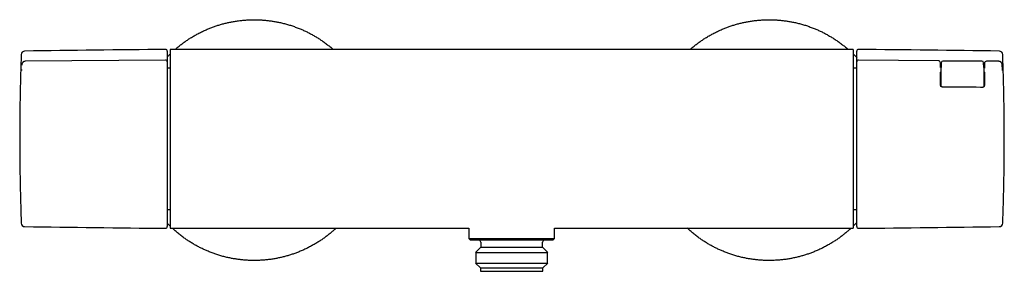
# Model space of a CAD drawing. Header units: millimetres. Extents: x 8 to 1095, y 12 to 2372.
# Tile 40 of 89: x 347 to 634, y 1373 to 1446. Entities that reach past the tile are written whole.
import ezdxf

# ---------------------------------------------------------------- set-up
doc = ezdxf.new("R2010")
doc.units = ezdxf.units.MM

msp = doc.modelspace()

# ---------------------------------------------------------------- linework, layer by layer
at = {"color": 7, "linetype": 'Continuous', "lineweight": 30}
for p, q in [((589.69, 1437.05), (390.69, 1437.05)), ((390.69, 1437.05), (390.69, 1385.05)), ((589.69, 1437.05), (589.69, 1385.05)), ((389.89, 1436.54), (389.89, 1433.44)), ((590.69, 1433.44), (590.69, 1436.54)), ((347.48, 1432.52), (347.48, 1432.49)), ((348.48, 1433.59), (348.45, 1433.59)), ((389.39, 1433.93), (348.48, 1433.59)), ((389.89, 1433.42), (389.89, 1433.4)), ((389.89, 1433.4), (389.89, 1428.71)), ((390.69, 1431.55), (389.89, 1431.55)), ((590.69, 1431.55), (589.69, 1431.55)), ((590.69, 1428.71), (590.69, 1433.4)), ((614.48, 1433.73), (591.2, 1433.93)), ((615.09, 1431.82), (615.08, 1433.14)), ((615.09, 1431.82), (615.09, 1431.82)), ((615.31, 1433.19), (615.29, 1431.79)), ((615.29, 1431.79), (615.29, 1431.79)), ((615.29, 1427.19), (615.29, 1431.79)), ((627.17, 1433.68), (615.81, 1433.68)), ((627.69, 1431.79), (627.67, 1433.19)), ((627.69, 1431.79), (627.69, 1431.79)), ((627.69, 1431.79), (627.69, 1427.19)), ((627.91, 1433.02), (627.9, 1431.69)), ((627.9, 1431.69), (627.9, 1431.69)), ((632.1, 1433.59), (628.52, 1433.62)), ((633.17, 1431.27), (633.1, 1432.52)), ((389.89, 1428.58), (389.89, 1427.07)), ((590.69, 1427.13), (590.69, 1428.58)), ((615.11, 1426.75), (615.11, 1430.44)), ((627.88, 1430.44), (627.88, 1426.62)), ((389.89, 1425.8), (389.89, 1385.55)), ((590.69, 1385.55), (590.69, 1425.73)), ((615.29, 1426.26), (615.29, 1427.19)), ((627.69, 1427.19), (627.69, 1426.14)), ((627.89, 1426.86), (627.9, 1426.87)), ((389.89, 1390.55), (390.69, 1390.55)), ((589.69, 1390.55), (590.69, 1390.55)), ((390.69, 1385.05), (477.69, 1385.05)), ((477.69, 1385.05), (477.69, 1382.05)), ((502.69, 1382.05), (502.69, 1385.05)), ((502.69, 1385.05), (589.69, 1385.05)), ((477.69, 1382.05), (478.19, 1381.55)), ((477.69, 1382.05), (502.69, 1382.05)), ((502.19, 1381.55), (478.19, 1381.55)), ((481.19, 1379.55), (479.69, 1378.05)), ((481.19, 1381.05), (481.19, 1379.55)), ((481.19, 1379.55), (499.17, 1379.55)), ((499.17, 1379.55), (499.19, 1379.55)), ((499.19, 1379.55), (499.19, 1381.05)), ((500.69, 1378.05), (499.19, 1379.55)), ((502.19, 1381.55), (502.69, 1382.05)), ((479.69, 1378.05), (500.67, 1378.05)), ((479.71, 1378.05), (479.71, 1374.95)), ((500.67, 1374.95), (500.67, 1378.05)), ((500.67, 1378.05), (500.69, 1378.05)), ((479.69, 1374.95), (481.09, 1373.55)), ((479.69, 1374.95), (500.67, 1374.95)), ((499.29, 1373.55), (500.69, 1374.95)), ((500.67, 1374.95), (500.69, 1374.95)), ((481.09, 1373.55), (481.09, 1372.55)), ((481.09, 1373.55), (499.27, 1373.55)), ((481.09, 1372.55), (499.27, 1372.55)), ((499.27, 1373.55), (499.29, 1373.55)), ((499.27, 1372.55), (499.29, 1372.55)), ((499.29, 1372.55), (499.29, 1373.55))]:
    msp.add_line(p, q, dxfattribs=at)
for centre, radius, start, end in [((489.22, -8812.47), 10250, 90.558067, 90.787524), ((389.39, 1436.54), 0.5, 0, 90.5581), ((591.19, 1436.54), 0.5, 89.4419, 180), ((491.36, -8812.47), 10250, 89.212476, 89.441933), ((348.35, 1435.56), 1, 90.7875, 177.8371), ((632.23, 1435.56), 1, 2.1629, 89.2125), ((389.39, 1433.43), 0.5, 360, 90.483), ((591.19, 1433.43), 0.5, 89.5229, 180.0007), ((614.48, 1433.13), 0.6, 0.7196, 89.5242), ((615.81, 1433.18), 0.5, 90, 179.2867), ((627.17, 1433.18), 0.5, 0.7133, 90), ((628.51, 1433.02), 0.6, 89.5241, 179.2803), ((348.35, 1386.53), 1, 182.1629, 269.2125), ((489.22, 11634.56), 10250, 269.212476, 269.441933), ((389.39, 1385.55), 0.5, 269.4419, 0), ((591.19, 1385.55), 0.5, 180, 270.5581), ((491.36, 11634.56), 10250, 270.558067, 270.787524), ((632.23, 1386.53), 1, 270.7875, 357.8371), ((480.69, 1381.05), 0.5, 0, 90), ((499.69, 1381.05), 0.5, 90, 180)]:
    msp.add_arc(centre, radius, start, end, dxfattribs=at)
for centre, start_param, end_param in [((615.71, 1430.44), 2.346561, 3.141593), ((627.28, 1430.44), 0, 0.818117)]:
    msp.add_ellipse(centre, major_axis=(0.6, 0), ratio=0.70708, start_param=start_param, end_param=end_param, dxfattribs=at)
for points, knots in [([(392.17, 1437.05), (392.41, 1437.25), (392.92, 1437.69), (393.74, 1438.34), (394.62, 1439), (395.51, 1439.63), (396.46, 1440.26), (397.47, 1440.87), (398.52, 1441.46), (399.59, 1442.02), (400.69, 1442.54), (401.76, 1443.01), (402.82, 1443.43), (403.85, 1443.8), (404.9, 1444.14), (405.95, 1444.45), (407.02, 1444.72), (408.09, 1444.96), (409.21, 1445.17), (410.37, 1445.35), (411.57, 1445.5), (412.77, 1445.6), (413.98, 1445.67), (415.15, 1445.69), (416.29, 1445.67), (417.39, 1445.62), (418.49, 1445.53), (419.58, 1445.41), (420.67, 1445.26), (421.75, 1445.07), (422.86, 1444.84), (424, 1444.56), (425.17, 1444.24), (426.32, 1443.87), (427.46, 1443.47), (428.55, 1443.04), (429.6, 1442.59), (430.59, 1442.12), (431.57, 1441.62), (432.53, 1441.09), (433.48, 1440.53), (434.41, 1439.94), (435.35, 1439.3), (436.3, 1438.61), (437.25, 1437.86), (437.88, 1437.34), (438.2, 1437.06), (438.21, 1437.05)], [0, 0, 0, 0, 0.018492, 0.040379, 0.062265, 0.084151, 0.106037, 0.130111, 0.154186, 0.17826, 0.202334, 0.226409, 0.248295, 0.270181, 0.292067, 0.313953, 0.335839, 0.357725, 0.379611, 0.403686, 0.42776, 0.451835, 0.475909, 0.499983, 0.521869, 0.543755, 0.565642, 0.587528, 0.609414, 0.6313, 0.653186, 0.67726, 0.701335, 0.725409, 0.749483, 0.773558, 0.795444, 0.81733, 0.839216, 0.861102, 0.882988, 0.904874, 0.92676, 0.950835, 0.974909, 0.998984, 1, 1, 1, 1]), ([(542.17, 1437.05), (542.41, 1437.25), (542.92, 1437.69), (543.74, 1438.34), (544.62, 1439), (545.51, 1439.63), (546.46, 1440.26), (547.47, 1440.87), (548.52, 1441.46), (549.59, 1442.02), (550.69, 1442.54), (551.76, 1443.01), (552.82, 1443.43), (553.85, 1443.8), (554.9, 1444.14), (555.95, 1444.45), (557.02, 1444.72), (558.09, 1444.96), (559.21, 1445.17), (560.37, 1445.35), (561.57, 1445.5), (562.77, 1445.6), (563.98, 1445.67), (565.15, 1445.69), (566.29, 1445.67), (567.39, 1445.62), (568.49, 1445.53), (569.58, 1445.41), (570.67, 1445.26), (571.75, 1445.07), (572.86, 1444.84), (574, 1444.56), (575.17, 1444.24), (576.32, 1443.87), (577.46, 1443.47), (578.55, 1443.04), (579.6, 1442.59), (580.59, 1442.12), (581.57, 1441.62), (582.53, 1441.09), (583.48, 1440.53), (584.41, 1439.94), (585.35, 1439.3), (586.3, 1438.61), (587.25, 1437.86), (587.88, 1437.34), (588.2, 1437.06), (588.21, 1437.05)], [0, 0, 0, 0, 0.018492, 0.040379, 0.062265, 0.084151, 0.106037, 0.130111, 0.154186, 0.17826, 0.202334, 0.226409, 0.248295, 0.270181, 0.292067, 0.313953, 0.335839, 0.357725, 0.379611, 0.403686, 0.42776, 0.451835, 0.475909, 0.499983, 0.521869, 0.543755, 0.565642, 0.587528, 0.609414, 0.6313, 0.653186, 0.67726, 0.701335, 0.725409, 0.749483, 0.773558, 0.795444, 0.81733, 0.839216, 0.861102, 0.882988, 0.904874, 0.92676, 0.950835, 0.974909, 0.998984, 1, 1, 1, 1]), ([(347.36, 1435.59), (347.34, 1435.07), (347.26, 1433.21), (347.16, 1429.76), (347.04, 1425.26), (346.95, 1420.52), (346.9, 1415.79), (346.89, 1412.63), (346.89, 1411.05)], [0, 0, 0, 0, 0.064119, 0.227896, 0.420925, 0.613955, 0.806982, 1, 1, 1, 1]), ([(389.89, 1434.86), (390.07, 1435.05), (390.33, 1435.33), (390.61, 1435.59), (390.69, 1435.67)], [0, 0, 0, 0, 0.696052, 1, 1, 1, 1]), ([(589.69, 1435.67), (589.77, 1435.59), (590.12, 1435.26), (590.44, 1434.92), (590.69, 1434.65)], [0, 0, 0, 0, 0.242633, 1, 1, 1, 1]), ([(633.69, 1411.05), (633.69, 1412.65), (633.68, 1415.87), (633.62, 1420.7), (633.54, 1425.52), (633.41, 1430.35), (633.3, 1433.7), (633.23, 1435.45), (633.23, 1435.59)], [0, 0, 0, 0, 0.1965441, 0.3930971, 0.5896536, 0.7862082, 0.9827554, 1, 1, 1, 1]), ([(347.4, 1431.21), (347.4, 1431.21), (347.4, 1431.17), (347.4, 1431.12), (347.4, 1431.06), (347.39, 1431), (347.39, 1430.96), (347.39, 1430.93), (347.38, 1430.91), (347.38, 1430.9), (347.38, 1430.9), (347.38, 1430.9)], [0, 0, 0, 0, 0.034787, 0.187659, 0.339235, 0.488179, 0.632613, 0.752953, 0.861152, 0.955284, 1, 1, 1, 1]), ([(348.45, 1433.58), (348.45, 1433.58), (348.42, 1433.59), (348.35, 1433.58), (348.26, 1433.56), (348.17, 1433.53), (348.09, 1433.5), (348.01, 1433.45), (347.93, 1433.4), (347.86, 1433.34), (347.79, 1433.28), (347.73, 1433.21), (347.67, 1433.13), (347.62, 1433.04), (347.58, 1432.95), (347.54, 1432.85), (347.51, 1432.75), (347.49, 1432.64), (347.48, 1432.56), (347.48, 1432.52), (347.48, 1432.52)], [0, 0, 0, 0, 0.006596, 0.063955, 0.122326, 0.18036, 0.237093, 0.295086, 0.353891, 0.411906, 0.471164, 0.531801, 0.593007, 0.655495, 0.719504, 0.784987, 0.851734, 0.919961, 0.989395, 1, 1, 1, 1]), ([(590.69, 1433.4), (590.69, 1433.41), (590.69, 1433.41), (590.69, 1433.42), (590.69, 1433.42)], [0, 0, 0, 0, 0.270207, 1, 1, 1, 1]), ([(615.09, 1431.78), (615.09, 1431.78), (615.09, 1431.79), (615.09, 1431.81), (615.09, 1431.82)], [0, 0, 0, 0, 0.188316, 1, 1, 1, 1]), ([(615.09, 1431.82), (615.09, 1431.82), (615.09, 1431.82), (615.09, 1431.82), (615.09, 1431.82)], [0, 0, 0, 0, 0.365434, 1, 1, 1, 1]), ([(615.1, 1431.76), (615.1, 1431.76), (615.1, 1431.76), (615.09, 1431.77), (615.09, 1431.77), (615.09, 1431.77)], [0, 0, 0, 0, 0.395197, 0.880677, 1, 1, 1, 1]), ([(627.9, 1431.69), (627.9, 1431.69), (627.9, 1431.66), (627.9, 1431.64), (627.9, 1431.61)], [0, 0, 0, 0, 0.02038, 1, 1, 1, 1]), ([(627.9, 1431.62), (627.9, 1431.62), (627.9, 1431.61), (627.9, 1431.61), (627.9, 1431.61)], [0, 0, 0, 0, 0.697832, 1, 1, 1, 1]), ([(632.13, 1433.58), (632.12, 1433.59), (632.11, 1433.59), (632.1, 1433.59), (632.1, 1433.59)], [0, 0, 0, 0, 0.86865, 1, 1, 1, 1]), ([(633.1, 1432.52), (633.1, 1432.53), (633.1, 1432.59), (633.09, 1432.68), (633.06, 1432.79), (633.03, 1432.9), (632.98, 1433), (632.94, 1433.09), (632.88, 1433.17), (632.82, 1433.25), (632.76, 1433.31), (632.69, 1433.38), (632.61, 1433.43), (632.53, 1433.48), (632.45, 1433.52), (632.36, 1433.55), (632.26, 1433.57), (632.19, 1433.58), (632.14, 1433.58), (632.13, 1433.58)], [0, 0, 0, 0, 0.029162, 0.100649, 0.172411, 0.244, 0.315171, 0.378321, 0.440278, 0.501103, 0.561106, 0.620075, 0.677937, 0.735463, 0.798121, 0.854303, 0.91587, 0.975805, 1, 1, 1, 1]), ([(633.2, 1430.93), (633.2, 1430.93), (633.2, 1430.93), (633.2, 1430.94), (633.2, 1430.96), (633.19, 1430.99), (633.19, 1431.03), (633.19, 1431.08), (633.18, 1431.14), (633.18, 1431.21), (633.18, 1431.25), (633.17, 1431.27)], [0, 0, 0, 0, 0.061773, 0.148724, 0.248889, 0.361699, 0.485421, 0.617725, 0.756281, 0.899097, 1, 1, 1, 1]), ([(389.89, 1428.71), (389.89, 1428.71), (389.89, 1428.7), (389.89, 1428.68), (389.89, 1428.64), (389.89, 1428.61), (389.89, 1428.59), (389.89, 1428.58)], [0, 0, 0, 0, 0.060929, 0.295687, 0.530454, 0.765227, 1, 1, 1, 1]), ([(590.69, 1428.58), (590.69, 1428.58), (590.69, 1428.59), (590.69, 1428.62), (590.69, 1428.65), (590.69, 1428.68), (590.69, 1428.7), (590.69, 1428.71)], [0, 0, 0, 0, 0.060968, 0.295732, 0.530489, 0.765244, 1, 1, 1, 1]), ([(389.89, 1427.07), (389.89, 1427.03), (389.89, 1426.94), (389.89, 1426.79), (389.89, 1426.63), (389.89, 1426.47), (389.89, 1426.3), (389.89, 1426.13), (389.89, 1425.95), (389.89, 1425.85), (389.89, 1425.8)], [0, 0, 0, 0, 0.121818, 0.243637, 0.365455, 0.487274, 0.609088, 0.730902, 0.865451, 1, 1, 1, 1]), ([(590.69, 1425.73), (590.69, 1425.78), (590.69, 1425.89), (590.69, 1426.06), (590.69, 1426.25), (590.69, 1426.43), (590.69, 1426.62), (590.69, 1426.8), (590.69, 1426.98), (590.69, 1427.08), (590.69, 1427.13)], [0, 0, 0, 0, 0.122081, 0.244162, 0.366244, 0.488325, 0.610407, 0.73249, 0.866245, 1, 1, 1, 1]), ([(615.37, 1426.2), (615.37, 1426.2), (615.35, 1426.21), (615.32, 1426.23), (615.28, 1426.27), (615.25, 1426.31), (615.22, 1426.36), (615.19, 1426.42), (615.16, 1426.49), (615.14, 1426.57), (615.12, 1426.65), (615.11, 1426.74), (615.1, 1426.85), (615.1, 1426.94), (615.1, 1427), (615.1, 1427.02)], [0, 0, 0, 0, 0.010818, 0.077016, 0.133712, 0.196909, 0.262282, 0.333178, 0.409218, 0.491728, 0.584044, 0.687701, 0.805937, 0.942833, 1, 1, 1, 1]), ([(615.7, 1426.12), (615.69, 1426.12), (615.65, 1426.12), (615.58, 1426.13), (615.51, 1426.15), (615.44, 1426.17), (615.4, 1426.19), (615.38, 1426.2), (615.37, 1426.2)], [0, 0, 0, 0, 0.13426, 0.346995, 0.558262, 0.771657, 0.986527, 1, 1, 1, 1]), ([(627.29, 1426.02), (627.1, 1426.02), (623.62, 1426.05), (619.76, 1426.09), (616.08, 1426.12), (615.7, 1426.12)], [0, 0, 0, 0, 0.048755, 0.901419, 1, 1, 1, 1]), ([(627.63, 1426.1), (627.62, 1426.09), (627.59, 1426.07), (627.53, 1426.05), (627.46, 1426.03), (627.38, 1426.02), (627.33, 1426.02), (627.3, 1426.02), (627.29, 1426.02)], [0, 0, 0, 0, 0.136591, 0.341372, 0.544741, 0.747609, 0.950674, 1, 1, 1, 1]), ([(627.9, 1426.87), (627.9, 1426.86), (627.89, 1426.82), (627.89, 1426.75), (627.89, 1426.65), (627.87, 1426.55), (627.86, 1426.46), (627.84, 1426.39), (627.82, 1426.32), (627.79, 1426.26), (627.76, 1426.21), (627.72, 1426.16), (627.69, 1426.13), (627.66, 1426.11), (627.64, 1426.1), (627.63, 1426.1)], [0, 0, 0, 0, 0.024368, 0.132279, 0.267029, 0.380899, 0.479723, 0.567044, 0.643389, 0.721146, 0.793948, 0.860195, 0.920847, 0.983037, 1, 1, 1, 1]), ([(346.89, 1411.05), (346.89, 1409.44), (346.9, 1406.22), (346.96, 1401.4), (347.05, 1396.57), (347.17, 1391.75), (347.28, 1388.39), (347.35, 1386.64), (347.36, 1386.5)], [0, 0, 0, 0, 0.196506, 0.393021, 0.589539, 0.786056, 0.982565, 1, 1, 1, 1]), ([(633.23, 1386.5), (633.25, 1387.02), (633.32, 1388.89), (633.43, 1392.33), (633.54, 1396.83), (633.63, 1401.57), (633.68, 1406.31), (633.69, 1409.47), (633.69, 1411.05)], [0, 0, 0, 0, 0.064068, 0.227854, 0.420893, 0.613934, 0.806971, 1, 1, 1, 1]), ([(390.69, 1385.69), (390.61, 1385.77), (390.33, 1386.03), (390.07, 1386.31), (389.89, 1386.5)], [0, 0, 0, 0, 0.30397, 1, 1, 1, 1]), ([(590.69, 1386.71), (590.44, 1386.45), (590.12, 1386.1), (589.77, 1385.77), (589.69, 1385.69)], [0, 0, 0, 0, 0.7573862, 1, 1, 1, 1]), ([(439.02, 1385.05), (438.79, 1384.84), (438.3, 1384.38), (437.5, 1383.71), (436.65, 1383.02), (435.77, 1382.36), (434.87, 1381.73), (433.92, 1381.1), (432.92, 1380.49), (431.86, 1379.9), (430.79, 1379.34), (429.7, 1378.82), (428.62, 1378.35), (427.56, 1377.94), (426.53, 1377.56), (425.48, 1377.22), (424.43, 1376.92), (423.36, 1376.64), (422.29, 1376.4), (421.17, 1376.19), (420.01, 1376.01), (418.81, 1375.86), (417.61, 1375.76), (416.4, 1375.7), (415.23, 1375.68), (414.09, 1375.69), (412.99, 1375.74), (411.9, 1375.83), (410.8, 1375.95), (409.71, 1376.11), (408.63, 1376.3), (407.52, 1376.53), (406.38, 1376.8), (405.21, 1377.13), (404.06, 1377.49), (402.92, 1377.9), (401.83, 1378.33), (400.79, 1378.78), (399.79, 1379.25), (398.81, 1379.74), (397.85, 1380.27), (396.9, 1380.83), (395.97, 1381.42), (395.03, 1382.06), (394.08, 1382.75), (393.13, 1383.5), (392.22, 1384.26), (391.64, 1384.79), (391.36, 1385.05)], [0, 0, 0, 0, 0.017533, 0.038509, 0.059485, 0.080462, 0.101438, 0.122414, 0.145488, 0.168562, 0.191636, 0.21471, 0.237783, 0.25876, 0.279736, 0.300713, 0.321689, 0.342665, 0.363642, 0.384618, 0.407692, 0.430766, 0.453839, 0.476913, 0.499987, 0.520963, 0.54194, 0.562916, 0.583893, 0.604869, 0.625845, 0.646822, 0.669896, 0.692969, 0.716043, 0.739117, 0.762191, 0.783167, 0.804143, 0.82512, 0.846096, 0.867073, 0.888049, 0.909025, 0.932099, 0.955173, 0.978247, 1, 1, 1, 1]), ([(589.02, 1385.05), (588.79, 1384.84), (588.3, 1384.38), (587.5, 1383.71), (586.65, 1383.02), (585.77, 1382.36), (584.87, 1381.73), (583.92, 1381.1), (582.92, 1380.49), (581.86, 1379.9), (580.79, 1379.34), (579.7, 1378.82), (578.62, 1378.35), (577.56, 1377.94), (576.53, 1377.56), (575.48, 1377.22), (574.43, 1376.92), (573.36, 1376.64), (572.29, 1376.4), (571.17, 1376.19), (570.01, 1376.01), (568.81, 1375.86), (567.61, 1375.76), (566.4, 1375.7), (565.23, 1375.68), (564.09, 1375.69), (562.99, 1375.74), (561.9, 1375.83), (560.8, 1375.95), (559.71, 1376.11), (558.63, 1376.3), (557.52, 1376.53), (556.38, 1376.8), (555.21, 1377.13), (554.06, 1377.49), (552.92, 1377.9), (551.83, 1378.33), (550.79, 1378.78), (549.79, 1379.25), (548.81, 1379.74), (547.85, 1380.27), (546.9, 1380.83), (545.97, 1381.42), (545.03, 1382.06), (544.08, 1382.75), (543.13, 1383.5), (542.22, 1384.26), (541.64, 1384.79), (541.36, 1385.05)], [0, 0, 0, 0, 0.017533, 0.038509, 0.059485, 0.080462, 0.101438, 0.122414, 0.145488, 0.168562, 0.191636, 0.21471, 0.237783, 0.25876, 0.279736, 0.300713, 0.321689, 0.342665, 0.363642, 0.384618, 0.407692, 0.430766, 0.453839, 0.476913, 0.499987, 0.520963, 0.54194, 0.562916, 0.583893, 0.604869, 0.625845, 0.646822, 0.669896, 0.692969, 0.716043, 0.739117, 0.762191, 0.783167, 0.804143, 0.82512, 0.846096, 0.867073, 0.888049, 0.909025, 0.932099, 0.955173, 0.978247, 1, 1, 1, 1])]:
    msp.add_open_spline(points, degree=3, knots=knots, dxfattribs=at)

doc.saveas('drawing.dxf')
